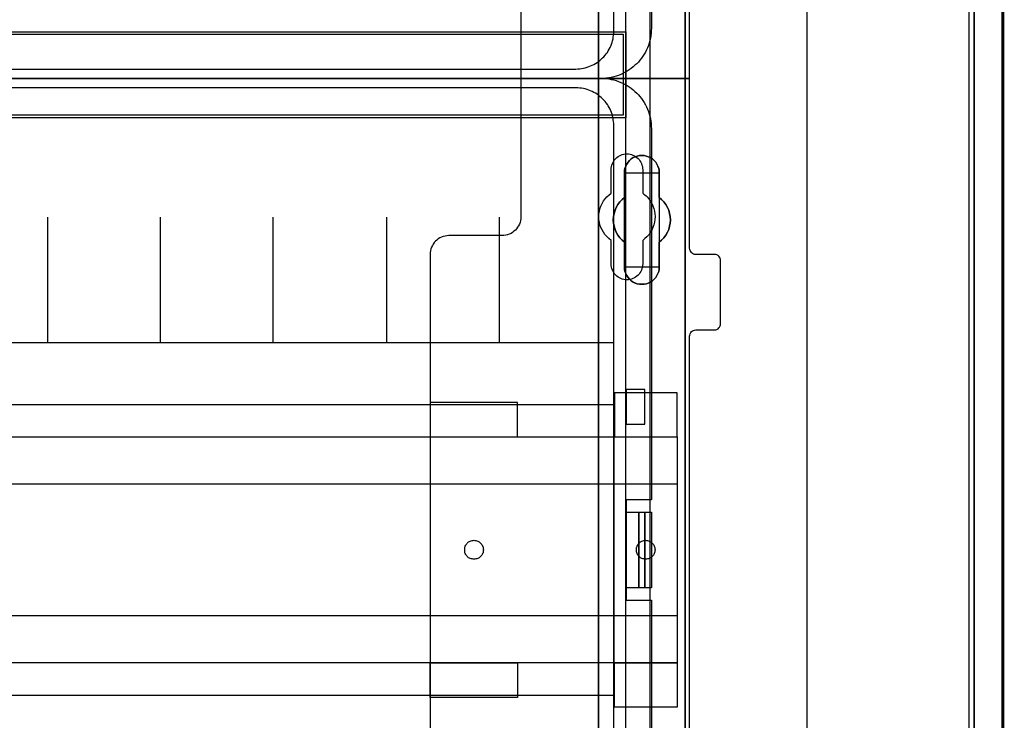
# Model space of a CAD drawing. Extents: x -631805 to -376315, y -40155 to 84873.
# Tile 22 of 256: x -617188 to -615622, y -36656 to -35541. Entities that reach past the tile are written whole.
import ezdxf

# ---------------------------------------------------------------- set-up
doc = ezdxf.new("R2010")
doc.units = 0
doc.header["$MEASUREMENT"] = 0
doc.layers.get('0').update_dxf_attribs({"color": 252})
for name, color, linetype in [('30', 7, 'Continuous'), ('5', 7, 'Continuous'), ('50', 7, 'Continuous')]:
    doc.layers.add(name, color=color, linetype=linetype)

# ---------------------------------------------------------------- blocks, each defined once
blk = doc.blocks.new('*U1009')
at = {"layer": '5', "color": 7}
for points in [[(448.001326, -801.193125), (448.001326, -20.806875)], [(443.311642, -20.805704), (443.311642, -801.191648)], [(443.311642, -801.191648), (443.311642, -20.805704)], [(397.375511, -523.253164), (397.375511, -648.762415), (397.375511, -673.216939), (397.375511, -743.189759), (397.375511, -748.275889), (396.756818, -748.275889), (384.176726, -748.275889), (383.558033, -748.275889), (383.558033, -743.189759), (383.558033, -435.658701)], [(383.557277, -435.658725), (383.557277, -743.18976), (383.557277, -748.275889), (384.176076, -748.275889), (396.758331, -748.275889), (397.377131, -748.275889), (397.377131, -743.18976), (397.377131, -743.18976), (397.377131, -673.216945), (397.377131, -648.762422), (397.377131, -523.253181)]]:
    blk.add_lwpolyline(points, dxfattribs=at)
at = {"layer": '5', "color": 59}
for points in [[(443.308991, -20.806406), (443.308991, -801.190946), (443.308991, -20.806406)], [(447.998674, -20.806406), (447.998674, -780.795001), (447.998674, -20.806406)]]:
    blk.add_lwpolyline(points, close=True, dxfattribs=at)
at = {"layer": '5', "color": 7}
for points in [[(383.557277, -743.18882), (383.557277, -435.65812), (383.557277, -743.18882)], [(397.37448, -523.253168), (397.37448, -648.764229), (397.37448, -523.253168)], [(389.075093, -617.887426), (388.765735, -617.681893), (388.507937, -617.424978), (388.301699, -617.168062), (388.09546, -616.859763), (387.940781, -616.551464), (387.786102, -616.191783), (387.734542, -615.883484), (387.734542, -615.523802), (387.734542, -611.567301), (387.322065, -611.207619), (386.961148, -610.847937), (386.65179, -610.436872), (386.393991, -609.974423), (386.239313, -609.511975), (386.084634, -608.998144), (385.981514, -608.535696), (385.929955, -608.021864), (385.981514, -607.45665), (386.084634, -606.994202), (386.239313, -606.48037), (386.393991, -606.017922), (386.65179, -605.555474), (386.961148, -605.144409), (387.322065, -604.784727), (387.734542, -604.425045), (387.734542, -600.519927), (387.734542, -600.108862), (387.786102, -599.800563), (387.940781, -599.440881), (388.09546, -599.132582), (388.301699, -598.824284), (388.507937, -598.567368), (388.765735, -598.310452), (389.075093, -598.10492), (389.436011, -597.95077), (389.745369, -597.848004), (390.106286, -597.745238), (390.467204, -597.745238), (390.828121, -597.745238), (391.189039, -597.848004), (391.498397, -597.95077), (391.859314, -598.10492), (392.168672, -598.310452), (392.42647, -598.567368), (392.684269, -598.824284), (392.838948, -599.132582), (392.993627, -599.440881), (393.148306, -599.800563), (393.199865, -600.108862), (393.251425, -600.519927), (393.251425, -604.425045), (393.612342, -604.784727), (393.97326, -605.144409), (394.282618, -605.555474), (394.540416, -606.017922), (394.746655, -606.48037), (394.849774, -606.994202), (394.952893, -607.45665), (395.004453, -608.021864), (394.952893, -608.535696), (394.849774, -608.998144), (394.746655, -609.511975), (394.540416, -609.974423), (394.282618, -610.436872), (393.97326, -610.847937), (393.612342, -611.207619), (393.251425, -611.567301), (393.251425, -615.523802), (393.199865, -615.883484), (393.148306, -616.191783), (392.993627, -616.551464), (392.838948, -616.859763), (392.684269, -617.168062), (392.42647, -617.424978), (392.168672, -617.681893), (391.859314, -617.887426), (391.498397, -618.041575), (391.189039, -618.144342), (390.828121, -618.247108), (390.467204, -618.247108), (390.106286, -618.247108), (389.745369, -618.144342), (389.436011, -618.041575), (389.075093, -617.887426)], [(389.075093, -617.887426), (389.436011, -618.041575), (389.745369, -618.144342), (390.106286, -618.247108), (390.467204, -618.247108), (390.828121, -618.247108), (391.189039, -618.144342), (391.498397, -618.041575), (391.859314, -617.887426), (392.168672, -617.681893), (392.42647, -617.424978), (392.684269, -617.168062), (392.838948, -616.859763), (392.993627, -616.551464), (393.148306, -616.191783), (393.199865, -615.883484), (393.251425, -615.523802), (393.251425, -611.567301), (393.612342, -611.207619), (393.97326, -610.847937), (394.282618, -610.436872), (394.540416, -609.974423), (394.746655, -609.511975), (394.849774, -608.998144), (394.952893, -608.535696), (395.004453, -608.021864), (394.952893, -607.45665), (394.849774, -606.994202), (394.746655, -606.48037), (394.540416, -606.017922), (394.282618, -605.555474), (393.97326, -605.144409), (393.612342, -604.784727), (393.251425, -604.425045), (393.251425, -600.519927), (393.199865, -600.108862), (393.148306, -599.800563), (392.993627, -599.440881), (392.838948, -599.132582), (392.684269, -598.824284), (392.42647, -598.567368), (392.168672, -598.310452), (391.859314, -598.10492), (391.498397, -597.95077), (391.189039, -597.848004), (390.828121, -597.745238), (390.467204, -597.745238), (390.106286, -597.745238), (389.745369, -597.848004), (389.436011, -597.95077), (389.075093, -598.10492), (388.765735, -598.310452), (388.507937, -598.567368), (388.301699, -598.824284), (388.09546, -599.132582), (387.940781, -599.440881), (387.786102, -599.800563), (387.734542, -600.108862), (387.734542, -600.519927), (387.734542, -604.425045), (387.322065, -604.784727), (386.961148, -605.144409), (386.65179, -605.555474), (386.393991, -606.017922), (386.239313, -606.48037), (386.084634, -606.994202), (385.981514, -607.45665), (385.929955, -608.021864), (385.981514, -608.535696), (386.084634, -608.998144), (386.239313, -609.511975), (386.393991, -609.974423), (386.65179, -610.436872), (386.961148, -610.847937), (387.322065, -611.207619), (387.734542, -611.567301), (387.734542, -615.523802), (387.734542, -615.883484), (387.786102, -616.191783), (387.940781, -616.551464), (388.09546, -616.859763), (388.301699, -617.168062), (388.507937, -617.424978), (388.765735, -617.681893), (389.075093, -617.887426)], [(389.075093, -617.887426), (389.436011, -618.041575), (389.745369, -618.144342), (390.106286, -618.247108), (390.467204, -618.247108), (390.828121, -618.247108), (391.189039, -618.144342), (391.498397, -618.041575), (391.859314, -617.887426), (392.168672, -617.681893), (392.42647, -617.424978), (392.684269, -617.168062), (392.838948, -616.859763), (392.993627, -616.551464), (393.148306, -616.191783), (393.199865, -615.883484), (393.251425, -615.523802), (393.251425, -611.567301), (393.612342, -611.207619), (393.97326, -610.847937), (394.282618, -610.436872), (394.540416, -609.974423), (394.746655, -609.511975), (394.849774, -608.998144), (394.952893, -608.535696), (395.004453, -608.021864), (394.952893, -607.45665), (394.849774, -606.994202), (394.746655, -606.48037), (394.540416, -606.017922), (394.282618, -605.555474), (393.97326, -605.144409), (393.612342, -604.784727), (393.251425, -604.425045), (393.251425, -600.519927), (393.199865, -600.108862), (393.148306, -599.800563), (392.993627, -599.440881), (392.838948, -599.132582), (392.684269, -598.824284), (392.42647, -598.567368), (392.168672, -598.310452), (391.859314, -598.10492), (391.498397, -597.95077), (391.189039, -597.848004), (390.828121, -597.745238), (390.467204, -597.745238), (390.106286, -597.745238), (389.745369, -597.848004), (389.436011, -597.95077), (389.075093, -598.10492), (388.765735, -598.310452), (388.507937, -598.567368), (388.301699, -598.824284), (388.09546, -599.132582), (387.940781, -599.440881), (387.786102, -599.800563), (387.734542, -600.108862), (387.734542, -600.519927), (387.734542, -604.425045), (387.322065, -604.784727), (386.961148, -605.144409), (386.65179, -605.555474), (386.393991, -606.017922), (386.239313, -606.48037), (386.084634, -606.994202), (385.981514, -607.45665), (385.929955, -608.021864), (385.981514, -608.535696), (386.084634, -608.998144), (386.239313, -609.511975), (386.393991, -609.974423), (386.65179, -610.436872), (386.961148, -610.847937), (387.322065, -611.207619), (387.734542, -611.567301), (387.734542, -615.523802), (387.734542, -615.883484), (387.786102, -616.191783), (387.940781, -616.551464), (388.09546, -616.859763), (388.301699, -617.168062), (388.507937, -617.424978), (388.765735, -617.681893), (389.075093, -617.887426)], [(393.252118, -600.523133), (393.200534, -600.111593), (393.14895, -599.802938), (392.994199, -599.44284), (392.839448, -599.134185), (392.684697, -598.82553), (392.426778, -598.568318), (392.16886, -598.311105), (391.859357, -598.105335), (391.498271, -597.951008), (391.188769, -597.848123), (390.827683, -597.745238), (390.466597, -597.745238), (390.105511, -597.745238), (389.744425, -597.848123), (389.434922, -597.951008), (389.073836, -598.105335), (388.764334, -598.311105), (388.506415, -598.568318), (388.30008, -598.82553), (388.093746, -599.134185), (387.938994, -599.44284), (387.784243, -599.802938), (387.73266, -600.111593), (387.73266, -600.523133), (393.252118, -600.523133)], [(387.73266, -604.426485), (387.73266, -600.520484), (387.73266, -604.426485)], [(393.249467, -600.520484), (393.249467, -604.426485), (393.249467, -600.520484)], [(387.735311, -604.423837), (387.322658, -604.783641), (386.961587, -605.143444), (386.652097, -605.554648), (386.394189, -606.017253), (386.239444, -606.479858), (386.084699, -606.993863), (385.981536, -607.456467), (385.929955, -608.021873), (385.981536, -608.535878), (386.084699, -608.998483), (386.239444, -609.512488), (386.394189, -609.975093), (386.652097, -610.437697), (386.961587, -610.848901), (387.322658, -611.208705), (387.735311, -611.568508), (387.735311, -604.423837)], [(393.249467, -611.568508), (393.610787, -611.208705), (393.972108, -610.848901), (394.281812, -610.437697), (394.539898, -609.975093), (394.746367, -609.512488), (394.849601, -608.998483), (394.952836, -608.535878), (395.004453, -608.021873), (394.952836, -607.456467), (394.849601, -606.993863), (394.746367, -606.479858), (394.539898, -606.017253), (394.281812, -605.554648), (393.972108, -605.143444), (393.610787, -604.783641), (393.249467, -604.423837), (393.249467, -611.568508)], [(387.73266, -615.522176), (387.73266, -611.56586), (387.73266, -615.522176)], [(393.249467, -611.56586), (393.249467, -615.522176), (393.249467, -611.56586)], [(387.73266, -615.522176), (387.73266, -615.882072), (387.784243, -616.190555), (387.938994, -616.550452), (388.093746, -616.858935), (388.30008, -617.167418), (388.506415, -617.424487), (388.764334, -617.681556), (389.073836, -617.887211), (389.434922, -618.041453), (389.744425, -618.14428), (390.105511, -618.247108), (390.466597, -618.247108), (390.827683, -618.247108), (391.188769, -618.14428), (391.498271, -618.041453), (391.859357, -617.887211), (392.16886, -617.681556), (392.426778, -617.424487), (392.684697, -617.167418), (392.839448, -616.858935), (392.994199, -616.550452), (393.14895, -616.190555), (393.200534, -615.882072), (393.252118, -615.522176), (387.73266, -615.522176)], [(397.37448, -648.761581), (397.37448, -673.217118), (397.37448, -648.761581)], [(397.37448, -673.21447), (397.37448, -743.18882), (397.37448, -673.21447)]]:
    blk.add_lwpolyline(points, close=True, dxfattribs=at)
at = {"layer": '50', "color": 7}
for points in [[(447.768034, -801.133213), (447.768034, -20.558787)], [(442.54019, -801.136518), (442.54019, -20.552831)], [(416.766812, -737.446126), (416.766812, -423.785117)], [(55.98194, -85.921426), (391.762235, -85.921426), (391.762235, -735.000783), (55.98194, -735.000783), (55.98194, -85.921426)], [(59.825943, -728.385739), (387.918232, -728.385739), (387.918232, -441.457538), (59.825943, -441.457538), (59.825943, -728.385739)], [(59.825943, -578.069586), (387.918232, -578.069586), (387.918232, -591.771043), (59.825943, -591.771043), (59.825943, -578.069586)]]:
    blk.add_lwpolyline(points, dxfattribs=at)
blk.add_lwpolyline([(60.239505, -578.482695), (387.507321, -578.482695), (387.507321, -591.357933), (60.239505, -591.357933), (60.239505, -578.482695)], close=True, dxfattribs=at)
blk = doc.blocks.new('*U1026')
at = {"layer": '50', "color": 7}
for points in [[(392.000828, -518.475839), (392.000828, -577.492635), (391.979828, -577.912983), (391.958828, -578.312313), (391.916828, -578.711643), (391.832828, -579.110973), (391.748828, -579.510303), (391.643828, -579.888616), (391.517828, -580.266929), (391.370828, -580.624224), (391.202828, -580.98152), (391.034827, -581.317798), (390.845827, -581.654076), (390.635827, -581.990354), (390.404827, -582.305615), (390.173827, -582.599858), (389.921826, -582.894101), (389.648826, -583.167327), (389.375826, -583.419536), (389.081826, -583.671744), (388.787825, -583.923953), (388.472825, -584.134127), (388.136825, -584.3443), (387.800824, -584.533457), (387.464824, -584.722613), (387.107824, -584.869735), (386.750823, -585.016856), (386.372823, -585.142961), (385.994823, -585.248048), (385.595822, -585.332117), (385.217822, -585.416187), (384.818821, -585.458221), (384.419821, -585.500256), (383.999821, -585.500256), (64.001505, -585.500256)], [(67.968952, -584.006707), (379.969373, -584.006707), (380.284376, -583.98569), (380.599379, -583.964673), (380.893383, -583.922638), (381.187386, -583.880603), (381.481389, -583.817551), (381.775392, -583.733481), (382.048395, -583.628394), (382.321398, -583.523308), (382.594401, -583.418221), (382.846404, -583.271099), (383.098407, -583.144995), (383.35041, -582.976856), (383.581412, -582.808717), (383.812415, -582.640578), (384.022417, -582.451421), (384.232419, -582.241247), (384.442422, -582.052091), (384.631424, -581.8209), (384.820426, -581.589709), (384.988428, -581.358517), (385.135429, -581.127326), (385.282431, -580.875118), (385.408432, -580.601892), (385.534434, -580.349683), (385.639435, -580.076457), (385.744436, -579.803231), (385.828437, -579.508988), (385.891437, -579.214745), (385.933438, -578.920501), (385.975438, -578.626258), (385.996439, -578.310997), (386.017439, -577.995737), (386.017439, -443.001103)]]:
    blk.add_lwpolyline(points, dxfattribs=at)
blk = doc.blocks.new('*U1027')
at = {"layer": '30', "color": 7}
blk.add_lwpolyline([(371.227935, -563.482996), (371.227935, -585.500256), (398.057414, -585.500256), (398.057414, -558.507726)], dxfattribs=at)
blk.add_lwpolyline([(371.227935, -563.482996), (371.227935, -585.500256), (398.057414, -585.500256), (398.057414, -558.507726)], dxfattribs=at)
blk = doc.blocks.new('*U1034')
at = {"layer": '50', "color": 7}
for points in [[(64.001505, -585.497608), (383.999821, -585.497608), (384.419821, -585.518625), (384.818821, -585.539643), (385.217822, -585.581677), (385.595822, -585.665747), (385.994823, -585.749817), (386.372823, -585.854903), (386.750823, -585.981008), (387.107824, -586.128129), (387.464824, -586.275251), (387.800824, -586.464407), (388.136825, -586.653564), (388.472825, -586.863738), (388.787825, -587.073911), (389.081826, -587.32612), (389.375826, -587.578328), (389.648826, -587.830537), (389.921826, -588.103763), (390.173827, -588.398006), (390.404827, -588.713267), (390.635827, -589.00751), (390.845827, -589.343788), (391.034827, -589.680066), (391.202828, -590.016344), (391.370828, -590.37364), (391.517828, -590.751952), (391.643828, -591.109248), (391.748828, -591.487561), (391.832828, -591.886891), (391.916828, -592.286221), (391.958828, -592.685551), (391.979828, -593.084881), (392.000828, -593.505229), (392.000828, -652.522025), (387.968824, -652.522025), (387.968824, -668.474215), (392.000828, -668.474215), (392.000828, -727.491012)], [(386.017439, -727.996653), (386.017439, -592.999588), (385.996439, -592.684321), (385.975438, -592.369055), (385.933438, -592.074806), (385.891437, -591.780558), (385.828437, -591.486309), (385.744436, -591.19206), (385.639435, -590.91883), (385.534434, -590.645599), (385.408432, -590.393386), (385.282431, -590.120155), (385.135429, -589.867942), (384.988428, -589.636746), (384.820426, -589.405551), (384.631424, -589.174356), (384.442422, -588.94316), (384.232419, -588.754), (384.022417, -588.543823), (383.812415, -588.354663), (383.581412, -588.186521), (383.35041, -588.018379), (383.098407, -587.850237), (382.846404, -587.72413), (382.594401, -587.577006), (382.321398, -587.471917), (382.048395, -587.366828), (381.775392, -587.26174), (381.481389, -587.177668), (381.187386, -587.114615), (380.893383, -587.07258), (380.599379, -587.030544), (380.284376, -587.009526), (379.969373, -586.988509), (67.968952, -586.988509)], [(61.983887, -627.512936), (386.017439, -627.512936), (386.017439, -627.512936), (386.017439, -592.999912), (385.996439, -592.684629), (385.975438, -592.369345), (385.933438, -592.075081), (385.891437, -591.780816), (385.828437, -591.486552), (385.744436, -591.192287), (385.639435, -590.919042), (385.534434, -590.645796), (385.408432, -590.393569), (385.282431, -590.120324), (385.135429, -589.868097), (384.988428, -589.636889), (384.820426, -589.405681), (384.631424, -589.174474), (384.442422, -588.943266), (384.232419, -588.754096), (384.022417, -588.543907), (383.812415, -588.354737), (383.581412, -588.186586), (383.35041, -588.018434), (383.098407, -587.850283), (382.846404, -587.72417), (382.594401, -587.577038), (382.321398, -587.471943), (382.048395, -587.366849), (381.775392, -587.261754), (381.481389, -587.177679), (381.187386, -587.114622), (380.893383, -587.072584), (380.599379, -587.030546), (380.284376, -587.009528), (379.969373, -586.988509), (67.968952, -586.988509)], [(386.017439, -627.512936), (386.017439, -592.999912), (385.996439, -592.684629), (385.975438, -592.369345), (385.933438, -592.075081), (385.891437, -591.780816), (385.828437, -591.486552), (385.744436, -591.192287), (385.639435, -590.919042), (385.534434, -590.645796), (385.408432, -590.393569), (385.282431, -590.120324), (385.135429, -589.868097), (384.988428, -589.636889), (384.820426, -589.405681), (384.631424, -589.174474), (384.442422, -588.943266), (384.232419, -588.754096), (384.022417, -588.543907), (383.812415, -588.354737), (383.581412, -588.186586), (383.35041, -588.018434), (383.098407, -587.850283), (382.846404, -587.72417), (382.594401, -587.577038), (382.321398, -587.471943), (382.048395, -587.366849), (381.775392, -587.261754), (381.481389, -587.177679), (381.187386, -587.114622), (380.893383, -587.072584), (380.599379, -587.030546), (380.284376, -587.009528), (379.969373, -586.988509), (67.968952, -586.988509)], [(61.983887, -627.512936), (386.017439, -627.512936)], [(295.988236, -627.555306), (295.988236, -607.543341)], [(313.90129, -627.555306), (313.90129, -607.543341)], [(331.835553, -627.555306), (331.835553, -607.543341)], [(349.936831, -627.555306), (349.936831, -607.543341)], [(367.849885, -627.555306), (367.849885, -607.543341)], [(390.972226, -634.993921), (387.968602, -634.993921), (387.968602, -640.480859), (390.972226, -640.480859), (390.972226, -634.993921)], [(61.983887, -637.345466), (386.017439, -637.345466), (386.017439, -683.650775), (61.983887, -683.650775), (61.983887, -637.345466)], [(387.968602, -654.476259), (389.986041, -654.476259), (389.986041, -666.519982), (387.968602, -666.519982), (387.968602, -654.476259)], [(389.98339, -654.476259), (390.972226, -654.476259), (390.972226, -666.519982), (389.98339, -666.519982), (389.98339, -654.476259)], [(390.969575, -654.476259), (392.000828, -654.476259), (392.000828, -666.519982), (390.969575, -666.519982), (390.969575, -654.476259)]]:
    blk.add_lwpolyline(points, dxfattribs=at)
blk = doc.blocks.new('*U1035')
at = {"layer": '30', "color": 7}
for points in [[(398.057414, -694.480793), (398.057414, -626.515448), (398.07979, -626.312835), (398.14692, -626.110222), (398.236426, -625.930122), (398.370685, -625.772534), (398.504945, -625.659971), (398.683957, -625.569921), (398.862969, -625.524896), (399.064358, -625.502384), (402.062815, -625.502384), (402.062815, -625.502384), (402.241828, -625.479871), (402.42084, -625.412334), (402.599852, -625.322283), (402.734112, -625.187208), (402.845995, -625.052133), (402.935501, -624.872033), (402.980254, -624.691932), (403.00263, -624.48932), (403.00263, -614.538779), (402.980254, -614.313654), (402.935501, -614.111041), (402.845995, -613.93094), (402.734112, -613.795865), (402.599852, -613.66079), (402.42084, -613.57074), (402.241828, -613.525715), (402.062815, -613.503202), (399.064358, -613.503202), (398.862969, -613.48069), (398.683957, -613.435665), (398.504945, -613.323102), (398.370685, -613.210539), (398.236426, -613.052952), (398.14692, -612.872851), (398.07979, -612.692751), (398.057414, -612.490138), (398.057414, -585.497608), (371.227935, -585.497608), (371.227935, -607.514868), (371.205558, -607.807531), (371.160805, -608.100194), (371.093675, -608.392857), (371.004169, -608.663007), (370.86991, -608.933158), (370.713274, -609.180795), (370.534262, -609.405921), (370.355249, -609.631046), (370.131484, -609.811146), (369.907719, -609.991247), (369.661577, -610.148834), (369.393058, -610.261397), (369.124539, -610.37396), (368.856021, -610.441497), (368.542749, -610.486522), (368.251854, -610.509035), (359.771143, -610.509035), (359.480248, -610.531548), (359.166976, -610.576573), (358.876081, -610.64411), (358.607563, -610.756673), (358.339044, -610.869236), (358.092902, -611.026823), (357.869137, -611.206924), (357.667748, -611.387024), (357.466359, -611.612149), (357.287346, -611.837275), (357.153087, -612.084912), (357.018828, -612.355063), (356.929322, -612.625213), (356.862192, -612.917876), (356.817439, -613.210539), (356.795062, -613.503202), (356.795062, -707.493038)], [(402.062815, -625.502384), (402.241828, -625.479871), (402.42084, -625.412334), (402.599852, -625.322283), (402.734112, -625.187208), (402.845995, -625.052133), (402.935501, -624.872033), (402.980254, -624.691932), (403.00263, -624.48932), (403.00263, -614.538779), (402.980254, -614.313654), (402.935501, -614.111041), (402.845995, -613.93094), (402.734112, -613.795865), (402.599852, -613.66079), (402.42084, -613.57074), (402.241828, -613.525715), (402.062815, -613.503202), (399.064358, -613.503202), (398.862969, -613.48069), (398.683957, -613.435665), (398.504945, -613.323102), (398.370685, -613.210539), (398.236426, -613.052952), (398.14692, -612.872851), (398.07979, -612.692751), (398.057414, -612.490138), (398.057414, -585.497608), (371.227935, -585.497608), (371.227935, -607.514868), (371.205558, -607.807531), (371.160805, -608.100194), (371.093675, -608.392857), (371.004169, -608.663007), (370.86991, -608.933158), (370.713274, -609.180795), (370.534262, -609.405921), (370.355249, -609.631046), (370.131484, -609.811146), (369.907719, -609.991247), (369.661577, -610.148834), (369.393058, -610.261397), (369.124539, -610.37396), (368.856021, -610.441497), (368.542749, -610.486522), (368.251854, -610.509035), (359.771143, -610.509035), (359.480248, -610.531548), (359.166976, -610.576573), (358.876081, -610.64411), (358.607563, -610.756673), (358.339044, -610.869236), (358.092902, -611.026823), (357.869137, -611.206924), (357.667748, -611.387024), (357.466359, -611.612149), (357.287346, -611.837275), (357.153087, -612.084912), (357.018828, -612.355063), (356.929322, -612.625213), (356.862192, -612.917876), (356.817439, -613.210539), (356.795062, -613.503202), (356.795062, -707.493038)], [(398.057414, -694.480793), (398.057414, -626.515448), (398.07979, -626.312835), (398.14692, -626.110222), (398.236426, -625.930122), (398.370685, -625.772534), (398.504945, -625.659971), (398.683957, -625.569921), (398.862969, -625.524896), (399.064358, -625.502384), (402.062815, -625.502384)], [(385.593114, -615.013067), (385.593114, -611.253044), (385.235012, -610.982863), (384.899291, -610.667651), (384.608333, -610.329925), (384.362138, -609.969683), (384.138324, -609.586926), (383.959273, -609.204169), (383.802604, -608.798897), (383.713078, -608.37111), (383.645934, -607.965838), (383.623553, -607.515536), (383.645934, -607.087749), (383.713078, -606.659962), (383.802604, -606.232175), (383.959273, -605.804388), (384.138324, -605.399116), (384.362138, -604.993844), (384.630715, -604.633602), (384.921673, -604.318391), (385.257393, -604.025694), (385.593114, -603.755513), (385.593114, -600.018005), (385.615495, -599.770339), (385.637877, -599.522673), (385.705021, -599.275006), (385.794546, -599.049855), (385.906453, -598.824704), (386.01836, -598.622068), (386.17503, -598.419432), (386.331699, -598.239311), (386.51075, -598.081706), (386.712183, -597.9241), (386.913615, -597.811524), (387.137429, -597.698949), (387.361243, -597.608888), (387.607438, -597.541343), (387.853633, -597.496313), (388.099828, -597.496313), (388.346023, -597.496313), (388.592218, -597.541343), (388.838414, -597.608888), (389.062227, -597.698949), (389.286041, -597.811524), (389.487473, -597.9241), (389.688906, -598.081706), (389.867957, -598.239311), (390.024626, -598.419432), (390.158915, -598.622068), (390.293203, -598.824704), (390.40511, -599.049855), (390.494635, -599.275006), (390.56178, -599.522673), (390.584161, -599.770339), (390.606542, -600.018005), (390.606542, -603.755513), (390.785593, -603.890604), (390.964644, -604.025694), (391.143695, -604.1833), (391.300365, -604.340906), (391.591323, -604.656117), (391.837518, -605.016359), (392.061332, -605.399116), (392.240383, -605.781873), (392.374671, -606.187145), (392.486578, -606.614932), (392.553722, -607.042719), (392.576103, -607.470506), (392.553722, -607.920808), (392.486578, -608.348595), (392.397052, -608.776382), (392.240383, -609.204169), (392.061332, -609.631956), (391.815137, -610.037228), (391.568941, -610.374955), (391.255602, -610.690166), (390.942263, -610.982863), (390.606542, -611.253044), (390.606542, -615.013067), (390.584161, -615.260733), (390.56178, -615.508399), (390.494635, -615.756066), (390.40511, -615.981217), (390.293203, -616.206368), (390.158915, -616.409004), (390.024626, -616.61164), (389.867957, -616.791761), (389.688906, -616.949366), (389.487473, -617.084457), (389.286041, -617.219548), (389.062227, -617.332123), (388.838414, -617.422184), (388.592218, -617.489729), (388.346023, -617.512244), (388.099828, -617.534759), (387.853633, -617.512244), (387.607438, -617.489729), (387.361243, -617.422184), (387.137429, -617.332123), (386.913615, -617.219548), (386.712183, -617.084457), (386.51075, -616.949366), (386.331699, -616.791761), (386.17503, -616.61164), (386.01836, -616.409004), (385.906453, -616.206368), (385.794546, -615.981217), (385.705021, -615.756066), (385.637877, -615.508399), (385.615495, -615.260733), (385.593114, -615.013067)], [(396.088727, -635.5209), (386.128782, -635.5209), (386.128782, -642.477554), (396.088727, -642.477554), (396.088727, -635.5209)], [(370.691796, -637.027689), (356.795062, -637.027689), (356.795062, -642.477554), (370.691796, -642.477554), (370.691796, -637.027689)], [(51.981526, -642.474906), (396.088727, -642.474906), (396.088727, -678.452483), (51.981526, -678.452483), (51.981526, -642.474906)], [(51.981526, -649.971779), (396.088727, -649.971779), (396.088727, -670.95561), (51.981526, -670.95561), (51.981526, -649.971779)], [(363.777295, -661.973132), (363.620465, -661.950603), (363.463635, -661.928074), (363.306806, -661.905545), (363.17238, -661.860487), (363.037955, -661.792901), (362.925933, -661.725314), (362.813912, -661.635198), (362.701891, -661.545083), (362.612274, -661.432438), (362.522657, -661.319793), (362.455444, -661.207149), (362.388231, -661.071975), (362.343423, -660.936802), (362.321019, -660.779099), (362.298614, -660.621397), (362.298614, -660.463694), (362.298614, -660.305992), (362.321019, -660.170818), (362.343423, -660.013116), (362.388231, -659.877943), (362.455444, -659.742769), (362.522657, -659.630124), (362.612274, -659.51748), (362.701891, -659.404835), (362.813912, -659.31472), (362.925933, -659.224604), (363.037955, -659.157017), (363.17238, -659.08943), (363.306806, -659.021844), (363.463635, -658.999315), (363.620465, -658.976786), (363.777295, -658.954257), (363.934125, -658.976786), (364.06855, -658.999315), (364.22538, -659.021844), (364.359805, -659.08943), (364.494231, -659.157017), (364.606252, -659.224604), (364.718273, -659.31472), (364.830295, -659.404835), (364.919912, -659.51748), (365.009529, -659.630124), (365.099146, -659.742769), (365.143954, -659.877943), (365.211167, -660.013116), (365.233571, -660.170818), (365.255975, -660.305992), (365.27838, -660.463694), (365.255975, -660.621397), (365.233571, -660.779099), (365.211167, -660.936802), (365.143954, -661.071975), (365.099146, -661.207149), (365.009529, -661.319793), (364.919912, -661.432438), (364.830295, -661.545083), (364.718273, -661.635198), (364.606252, -661.725314), (364.494231, -661.792901), (364.359805, -661.860487), (364.22538, -661.905545), (364.06855, -661.928074), (363.934125, -661.950603), (363.777295, -661.973132)], [(391.075019, -661.973132), (390.918189, -661.950603), (390.783763, -661.928074), (390.649338, -661.905545), (390.492508, -661.860487), (390.380487, -661.792901), (390.246061, -661.725314), (390.13404, -661.635198), (390.022019, -661.545083), (389.932402, -661.432438), (389.842785, -661.319793), (389.775572, -661.207149), (389.70836, -661.071975), (389.663551, -660.936802), (389.618743, -660.779099), (389.596338, -660.621397), (389.596338, -660.463694), (389.596338, -660.305992), (389.618743, -660.170818), (389.663551, -660.013116), (389.70836, -659.877943), (389.775572, -659.742769), (389.842785, -659.630124), (389.932402, -659.51748), (390.022019, -659.404835), (390.13404, -659.31472), (390.246061, -659.224604), (390.380487, -659.157017), (390.492508, -659.08943), (390.649338, -659.021844), (390.783763, -658.999315), (390.918189, -658.976786), (391.075019, -658.954257), (391.231848, -658.976786), (391.366274, -658.999315), (391.523104, -659.021844), (391.657529, -659.08943), (391.791955, -659.157017), (391.903976, -659.224604), (392.015997, -659.31472), (392.128018, -659.404835), (392.217635, -659.51748), (392.307252, -659.630124), (392.396869, -659.742769), (392.441678, -659.877943), (392.508891, -660.013116), (392.531295, -660.170818), (392.553699, -660.305992), (392.576103, -660.463694), (392.553699, -660.621397), (392.531295, -660.779099), (392.508891, -660.936802), (392.441678, -661.071975), (392.396869, -661.207149), (392.307252, -661.319793), (392.217635, -661.432438), (392.128018, -661.545083), (392.015997, -661.635198), (391.903976, -661.725314), (391.791955, -661.792901), (391.657529, -661.860487), (391.523104, -661.905545), (391.366274, -661.928074), (391.231848, -661.950603), (391.075019, -661.973132)], [(370.691796, -683.968551), (356.795062, -683.968551), (356.795062, -678.449835), (370.691796, -678.449835), (370.691796, -683.968551)], [(396.088727, -685.477989), (386.128782, -685.477989), (386.128782, -678.449835), (396.088727, -678.449835), (396.088727, -685.477989)]]:
    blk.add_lwpolyline(points, dxfattribs=at)
blk.add_lwpolyline([(51.981526, -642.474906), (396.088727, -642.474906), (396.088727, -678.452483), (51.981526, -678.452483), (51.981526, -642.474906)], close=True, dxfattribs=at)
blk = doc.blocks.new('*U1036')
at = {"layer": '5', "color": 7}
blk.add_lwpolyline([(447.998674, -20.806875), (447.998674, -801.193125), (448.050228, -802.220625), (448.101782, -803.248125), (448.204889, -804.275625)], dxfattribs=at)

msp = doc.modelspace()

# ---------------------------------------------------------------- block references
at = {"xscale": 10, "yscale": 10, "zscale": 10}
for name in ['*U1009', '*U1036', '*U1027', '*U1026', '*U1035', '*U1034']:
    msp.add_blockref(name, (-620103.1, -29779.7), dxfattribs=at)

doc.saveas('drawing.dxf')
